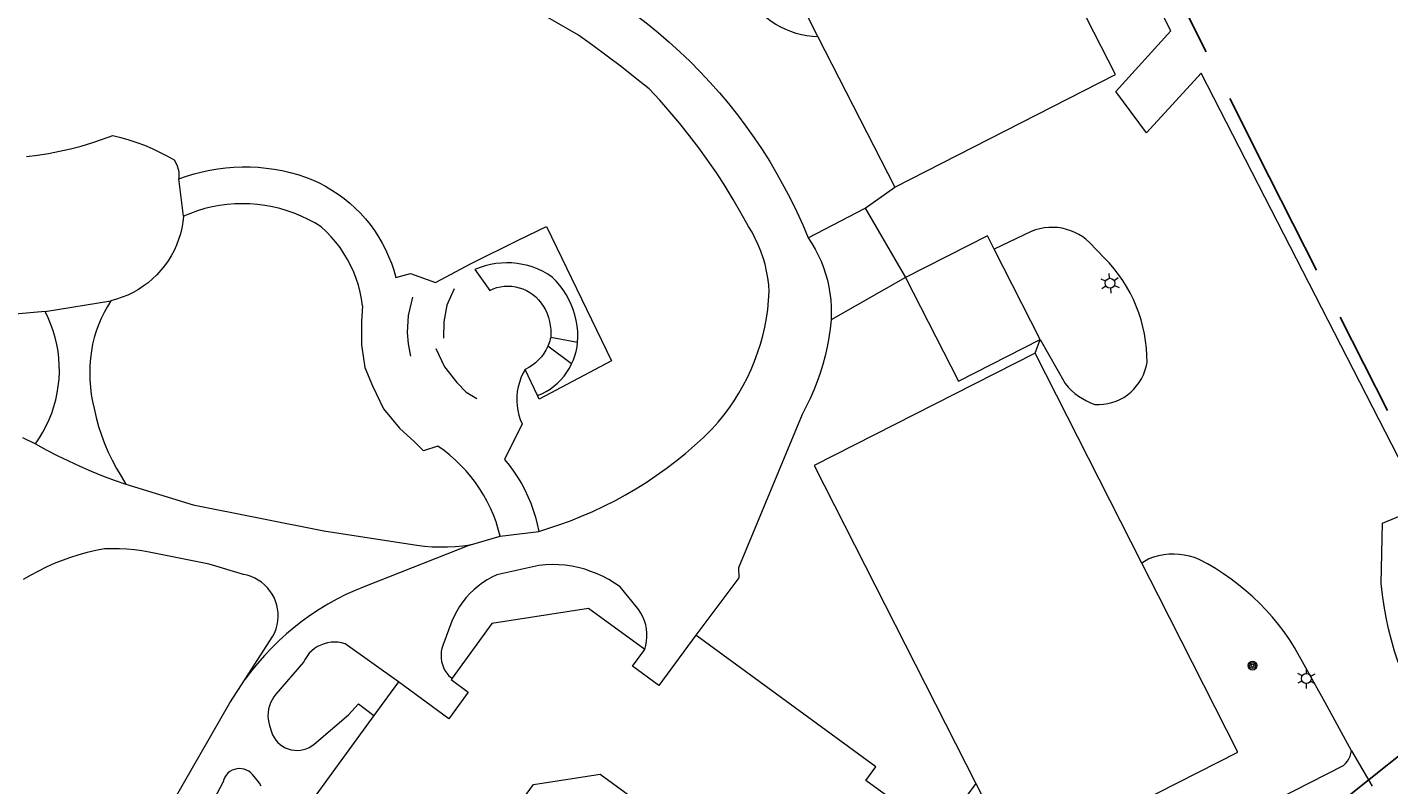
# Model space of a CAD drawing. Header units: metres. Extents: x 89872 to 94585, y 463299 to 469000.
# Tile 130 of 230: x 91353 to 91436, y 465322 to 465368. Entities that reach past the tile are written whole.
import ezdxf
from ezdxf.enums import TextEntityAlignment as Align

# ---------------------------------------------------------------- set-up
doc = ezdxf.new("R2010")
doc.units = ezdxf.units.M
doc.linetypes.add('HIDDEN', pattern=[9.525, 6.35, -3.175])
doc.layers.get('0').update_dxf_attribs({"linetype": 'CONTINUOUS'})
for name, color, linetype, lineweight in [('B-WE-GR-BEPLANTING_CULTUUR-G', 251, 'CONTINUOUS', 13), ('B-WE-GR-BOOM-S', 251, 'CONTINUOUS', 13), ('B-WE-IE-TERREINAFSCHEIDING-G', 251, 'CONTINUOUS', 13), ('B-WE-IE-TERREINAFSCHEIDING_KUNSTMATIG_MUUR-G', 251, 'CONTINUOUS', 13), ('B-WE-KL-ET_LS_OV_LICHTMAST-S', 251, 'CONTINUOUS', 13), ('B-WE-OG-TOPOGRAFIE_BEBOUWING-GV', 251, 'CONTINUOUS', 13), ('B-WE-OG-TOPOGRAFIE_HUISNUMMER-T25', 251, 'CONTINUOUS', 13), ('B-WE-VH-VERHARDING-GV', 251, 'CONTINUOUS', 13), ('Percelen', 10, 'HIDDEN', 25)]:
    doc.layers.add(name, color=color, linetype=linetype, lineweight=lineweight)
doc.styles.get("Standard").update_dxf_attribs({"font": 'isocp.shx'})

# ---------------------------------------------------------------- blocks, each defined once
blk = doc.blocks.new('Q_LICHTMAST')
for points in [[(-0.26, 0.15), (-0.52, 0.3)], [(0, 0.3), (0, 0.6)], [(0.26, 0.15), (0.52, 0.3)], [(-0.26, -0.15), (-0.52, -0.3)], [(0, -0.3), (0, -0.6)], [(0.26, -0.15), (0.52, -0.3)]]:
    blk.add_lwpolyline(points)
blk.add_circle((0, 0), 0.3)
blk = doc.blocks.new('Q_BOOM')
for radius in [0.27, 0.18, 0.09]:
    blk.add_circle((0, 0), radius)

msp = doc.modelspace()

# ---------------------------------------------------------------- linework, layer by layer
at = {"layer": 'B-WE-GR-BEPLANTING_CULTUUR-G'}
for points in [[(91401.154, 465367.659), (91400.819, 465367.68), (91400.486, 465367.722), (91400.157, 465367.785), (91399.832, 465367.869), (91399.513, 465367.973), (91399.202, 465368.097), (91398.899, 465368.242), (91398.605, 465368.405), (91398.323, 465368.586), (91398.053, 465368.785), (91397.796, 465369.001), (91397.553, 465369.232), (91397.326, 465369.479), (91395.178, 465371.163), (91391.457, 465373.716)], [(91373.58, 465351.368), (91373.506, 465350.412), (91373.511, 465349.002), (91373.72, 465347.635), (91374.168, 465346.514), (91374.847, 465345.138), (91375.812, 465343.96), (91376.72, 465343.128), (91377.258, 465342.585)]]:
    msp.add_lwpolyline(points, dxfattribs=at)
at = {"layer": 'B-WE-IE-TERREINAFSCHEIDING-G'}
for p, q in [((91404.004, 465357.281), (91405.812, 465358.548)), ((91414.308, 465348.496), (91414.616, 465349.325)), ((91410.716, 465322.444), (91409.198, 465320.401))]:
    msp.add_line(p, q, dxfattribs=at)
for points in [[(91438.51, 465325.753), (91436.289, 465329.788), (91436.076, 465330.453), (91435.886, 465331.126), (91435.718, 465331.804), (91435.572, 465332.487), (91435.449, 465333.175), (91435.35, 465333.867), (91435.273, 465334.561), (91435.343, 465338.201), (91437.838, 465339.244), (91424.367, 465365.455), (91421.055, 465361.837), (91419.191, 465364.348), (91422.536, 465368.013), (91414.867, 465383.278), (91412.255, 465381.839), (91410.39, 465385.133), (91424.322, 465399.779), (91425.307, 465400.815), (91426.662, 465402.042), (91426.841, 465402.137)], [(91353.22, 465360.421), (91353.89, 465360.501), (91354.557, 465360.603), (91355.221, 465360.728), (91355.879, 465360.876), (91356.532, 465361.046), (91357.179, 465361.238), (91357.819, 465361.453), (91358.451, 465361.689), (91358.937, 465361.566), (91359.419, 465361.425), (91359.895, 465361.265), (91360.365, 465361.088), (91360.827, 465360.894), (91361.282, 465360.682), (91361.729, 465360.454), (91362.167, 465360.209), (91362.265, 465360.033), (91362.344, 465359.847), (91362.402, 465359.653), (91362.439, 465359.455), (91362.455, 465359.254), (91362.45, 465359.052)], [(91354.358, 465351.015), (91350.013, 465350.637), (91349.566, 465350.67), (91349.121, 465350.724), (91348.679, 465350.798), (91348.241, 465350.891), (91347.807, 465351.005), (91347.379, 465351.138), (91346.957, 465351.29), (91346.543, 465351.461), (91346.137, 465351.651), (91345.74, 465351.859), (91345.353, 465352.085), (91345.291, 465352.844), (91345.249, 465353.604), (91345.227, 465354.364), (91345.225, 465355.126), (91345.242, 465355.887), (91345.28, 465356.647), (91345.337, 465357.406), (91345.413, 465358.163), (91345.51, 465358.918)], [(91362.725, 465356.793), (91362.685, 465356.435), (91362.623, 465356.08), (91362.538, 465355.729), (91362.431, 465355.385), (91362.303, 465355.048), (91362.154, 465354.72), (91361.985, 465354.402), (91361.796, 465354.095), (91361.588, 465353.8), (91361.362, 465353.519), (91361.119, 465353.253), (91360.859, 465353.003), (91360.585, 465352.77), (91360.296, 465352.554), (91359.994, 465352.357), (91359.68, 465352.18), (91359.356, 465352.022), (91359.022, 465351.885), (91358.681, 465351.77), (91358.333, 465351.676)], [(91414.616, 465349.325), (91416.127, 465346.657), (91416.309, 465346.447), (91416.506, 465346.25), (91416.715, 465346.067), (91416.937, 465345.899), (91417.17, 465345.747), (91417.413, 465345.611), (91417.665, 465345.493), (91417.925, 465345.393), (91418.186, 465345.389), (91418.447, 465345.407), (91418.705, 465345.448), (91418.959, 465345.511), (91419.206, 465345.595), (91419.445, 465345.701), (91419.674, 465345.827), (91419.892, 465345.973), (91420.095, 465346.136), (91420.284, 465346.317), (91420.457, 465346.514), (91420.612, 465346.724), (91420.748, 465346.947), (91420.864, 465347.182), (91420.959, 465347.425), (91421.033, 465347.676), (91421.085, 465347.932), (91421.079, 465348.371), (91421.052, 465348.809), (91421.002, 465349.245), (91420.931, 465349.678), (91420.839, 465350.106), (91420.725, 465350.53), (91420.59, 465350.948), (91420.434, 465351.358), (91420.258, 465351.76), (91420.062, 465352.152), (91419.847, 465352.535), (91419.613, 465352.906), (91419.361, 465353.265), (91419.091, 465353.611), (91418.804, 465353.943), (91418.501, 465354.26), (91417.607, 465355.195), (91417.404, 465355.376), (91417.187, 465355.54), (91416.957, 465355.685), (91416.716, 465355.81), (91416.465, 465355.915), (91416.206, 465356), (91415.941, 465356.062), (91415.672, 465356.102), (91415.401, 465356.12), (91415.129, 465356.116), (91414.859, 465356.088), (91414.591, 465356.039), (91414.329, 465355.968), (91414.073, 465355.875), (91411.833, 465354.805)], [(91433.467, 465324.428), (91431.868, 465327.35), (91430.024, 465330.676), (91429.716, 465331.154), (91429.389, 465331.619), (91429.044, 465332.072), (91428.682, 465332.511), (91428.304, 465332.935), (91427.909, 465333.345), (91427.499, 465333.739), (91427.074, 465334.117), (91426.634, 465334.478), (91426.181, 465334.822), (91425.715, 465335.148), (91425.237, 465335.455), (91424.747, 465335.744), (91424.246, 465336.014), (91423.952, 465336.123), (91423.651, 465336.209), (91423.344, 465336.272), (91423.034, 465336.312), (91422.721, 465336.328), (91422.408, 465336.32), (91422.096, 465336.288), (91421.788, 465336.233), (91421.484, 465336.154), (91421.188, 465336.053), (91420.761, 465335.791)]]:
    msp.add_lwpolyline(points, dxfattribs=at)
at = {"layer": 'B-WE-IE-TERREINAFSCHEIDING_KUNSTMATIG_MUUR-G'}
for points in [[(91376.589, 465351.889), (91376.333, 465350.781), (91376.267, 465349.748), (91376.332, 465349.073), (91376.474, 465348.319)], [(91379.121, 465352.389), (91378.68, 465351.41), (91378.504, 465350.395), (91378.469, 465349.409)], [(91378.018, 465348.775), (91378.546, 465347.668), (91379.28, 465346.73), (91379.848, 465346.139), (91380.499, 465345.766)]]:
    msp.add_lwpolyline(points, dxfattribs=at)
at = {"layer": 'B-WE-OG-TOPOGRAFIE_BEBOUWING-GV'}
for p, q in [((91396.247, 465377.259), (91401.154, 465367.659)), ((91401.154, 465367.659), (91405.812, 465358.548)), ((91405.812, 465358.548), (91419.168, 465365.376)), ((91411.424, 465355.611), (91406.466, 465353.093)), ((91411.833, 465354.805), (91411.424, 465355.611)), ((91414.616, 465349.325), (91411.833, 465354.805)), ((91420.761, 465335.791), (91414.308, 465348.496)), ((91421.772, 465333.801), (91420.761, 465335.791)), ((91375.746, 465328.59), (91374.266, 465326.562)), ((91374.266, 465326.562), (91367.791, 465317.696))]:
    msp.add_line(p, q, dxfattribs=at)
for points in [[(91419.168, 465365.376), (91409.603, 465384.086), (91396.247, 465377.259)], [(91406.466, 465353.093), (91409.659, 465346.808), (91414.616, 465349.325)], [(91414.308, 465348.496), (91400.934, 465341.703), (91410.716, 465322.444)], [(91410.716, 465322.444), (91413.206, 465317.541), (91426.58, 465324.334), (91421.772, 465333.801)], [(91390.665, 465330.565), (91387.263, 465333.049), (91381.409, 465332.132), (91378.995, 465328.826)], [(91367.791, 465317.696), (91368.602, 465317.103), (91367.238, 465315.234), (91370.775, 465312.651), (91370.409, 465311.589), (91370.206, 465311.659), (91370.08, 465311.295), (91374.669, 465309.714), (91383.918, 465322.379), (91387.965, 465323.013), (91400.585, 465313.797), (91404.498, 465316.662), (91404.277, 465316.964), (91404.065, 465316.809), (91403.355, 465317.778), (91405.911, 465321.279), (91404.059, 465322.631), (91404.662, 465323.456), (91393.756, 465331.419)], [(91393.756, 465331.419), (91391.527, 465328.366), (91389.917, 465329.542), (91390.665, 465330.565)], [(91378.995, 465328.826), (91378.934, 465328.742), (91379.975, 465327.981), (91378.794, 465326.364), (91375.746, 465328.59)]]:
    msp.add_lwpolyline(points, dxfattribs=at)
at = {"layer": 'B-WE-VH-VERHARDING-GV'}
for p, q in [((91362.725, 465356.793), (91362.45, 465359.052)), ((91400.564, 465355.486), (91404.004, 465357.281)), ((91404.004, 465357.281), (91406.466, 465353.093)), ((91406.466, 465353.093), (91401.95, 465350.511)), ((91354.358, 465351.015), (91358.333, 465351.676)), ((91386.599, 465349.146), (91384.967, 465349.451)), ((91386.235, 465347.846), (91384.794, 465348.917)), ((91384.162, 465345.93), (91383.425, 465347.514)), ((91381.908, 465337.414), (91384.246, 465337.712)), ((91380.104, 465336.894), (91381.908, 465337.414)), ((91396.362, 465334.897), (91393.756, 465331.419)), ((91433.467, 465324.428), (91434.714, 465322.285))]:
    msp.add_line(p, q, dxfattribs=at)
for points in [[(91385.466, 465338.099), (91386.158, 465338.351), (91386.843, 465338.624), (91387.519, 465338.917), (91388.186, 465339.23), (91388.843, 465339.563), (91389.49, 465339.916), (91390.126, 465340.288), (91390.75, 465340.679), (91391.363, 465341.089), (91391.963, 465341.517), (91392.55, 465341.962), (91393.123, 465342.425), (91393.682, 465342.905), (91394.226, 465343.402), (91394.755, 465343.915), (91395.113, 465344.32), (91395.453, 465344.739), (91395.777, 465345.172), (91396.081, 465345.618), (91396.368, 465346.077), (91396.635, 465346.546), (91396.882, 465347.027), (91397.11, 465347.517), (91397.317, 465348.016), (91397.503, 465348.523), (91397.668, 465349.038), (91397.812, 465349.558), (91397.934, 465350.085), (91398.035, 465350.616), (91398.113, 465351.15), (91398.169, 465351.688), (91398.203, 465352.227), (91398.172, 465352.645), (91398.119, 465353.061), (91398.044, 465353.474), (91397.948, 465353.883), (91397.831, 465354.285), (91397.694, 465354.682), (91397.535, 465355.07), (91397.357, 465355.45), (91397.16, 465355.82), (91396.943, 465356.179), (91396.493, 465357.001), (91396.023, 465357.811), (91395.533, 465358.61), (91395.024, 465359.395), (91394.494, 465360.168), (91393.946, 465360.928), (91393.379, 465361.673), (91392.793, 465362.404), (91392.189, 465363.121), (91391.568, 465363.822), (91390.929, 465364.507), (91390.094, 465365.184), (91389.248, 465365.847), (91388.392, 465366.495), (91387.525, 465367.13), (91386.647, 465367.75), (91378.272, 465372.599)], [(91389.442, 465369.466), (91390.141, 465368.961), (91390.826, 465368.436), (91391.496, 465367.894), (91392.151, 465367.333), (91392.79, 465366.754), (91393.414, 465366.159), (91394.021, 465365.546), (91394.611, 465364.917), (91395.184, 465364.273), (91395.739, 465363.613), (91396.276, 465362.938), (91396.795, 465362.249), (91397.294, 465361.546), (91397.774, 465360.829), (91398.234, 465360.1), (91398.674, 465359.358), (91399.094, 465358.605), (91399.494, 465357.841), (91399.872, 465357.066), (91400.229, 465356.28), (91400.564, 465355.486)], [(91362.45, 465359.052), (91362.911, 465359.216), (91363.378, 465359.359), (91363.851, 465359.483), (91364.33, 465359.585), (91364.812, 465359.667), (91365.297, 465359.727), (91365.784, 465359.767), (91366.273, 465359.785), (91366.762, 465359.782), (91367.251, 465359.757), (91367.737, 465359.712), (91368.222, 465359.645), (91368.703, 465359.557), (91369.18, 465359.449), (91369.651, 465359.32), (91370.117, 465359.17), (91370.533, 465359.004), (91370.939, 465358.818), (91371.336, 465358.611), (91371.721, 465358.383), (91372.094, 465358.137), (91372.455, 465357.872), (91372.801, 465357.589), (91373.132, 465357.288), (91373.448, 465356.971), (91373.747, 465356.639), (91374.029, 465356.291), (91374.292, 465355.93), (91374.537, 465355.555), (91374.763, 465355.169), (91374.968, 465354.771), (91375.153, 465354.364), (91375.317, 465353.948), (91375.459, 465353.524), (91375.58, 465353.093), (91376.477, 465353.329), (91377.989, 465352.778), (91380.153, 465353.936)], [(91373.58, 465351.368), (91373.518, 465351.788), (91373.433, 465352.204), (91373.324, 465352.614), (91373.192, 465353.018), (91373.038, 465353.414), (91372.862, 465353.8), (91372.665, 465354.176), (91372.446, 465354.54), (91372.208, 465354.892), (91371.95, 465355.229), (91371.674, 465355.551), (91371.38, 465355.858), (91371.069, 465356.147), (91370.677, 465356.386), (91370.273, 465356.604), (91369.858, 465356.801), (91369.434, 465356.976), (91369.001, 465357.128), (91368.561, 465357.258), (91368.114, 465357.364), (91367.663, 465357.447), (91367.207, 465357.507), (91366.75, 465357.542), (91366.291, 465357.554), (91365.832, 465357.541), (91365.374, 465357.505), (91364.919, 465357.444), (91364.468, 465357.36), (91364.022, 465357.253), (91363.582, 465357.122), (91363.149, 465356.969), (91362.725, 465356.793)], [(91380.153, 465353.936), (91383.002, 465355.335), (91384.708, 465356.168), (91388.658, 465348.04), (91384.262, 465345.714), (91384.162, 465345.93)], [(91400.564, 465355.486), (91400.785, 465355.147), (91400.989, 465354.798), (91401.174, 465354.438), (91401.341, 465354.069), (91401.489, 465353.693), (91401.617, 465353.309), (91401.726, 465352.919), (91401.814, 465352.524), (91401.883, 465352.125), (91401.93, 465351.724), (91401.958, 465351.32), (91401.964, 465350.915), (91401.95, 465350.511)], [(91386.599, 465349.146), (91386.613, 465349.483), (91386.603, 465349.821), (91386.571, 465350.157), (91386.515, 465350.49), (91386.437, 465350.818), (91386.337, 465351.14), (91386.214, 465351.455), (91386.071, 465351.761), (91385.907, 465352.056), (91385.723, 465352.339), (91385.52, 465352.609), (91385.3, 465352.864), (91385.062, 465353.104), (91384.788, 465353.283), (91384.502, 465353.443), (91384.205, 465353.583), (91383.9, 465353.703), (91383.588, 465353.801), (91383.269, 465353.877), (91382.946, 465353.932), (91382.62, 465353.964), (91382.292, 465353.973), (91381.965, 465353.96), (91381.639, 465353.925), (91381.316, 465353.867), (91380.999, 465353.787), (91380.687, 465353.686), (91380.383, 465353.563)], [(91380.383, 465353.563), (91381.272, 465352.304), (91381.483, 465352.398), (91381.701, 465352.471), (91381.926, 465352.524), (91382.154, 465352.556), (91382.385, 465352.566), (91382.615, 465352.555), (91382.843, 465352.522), (91383.068, 465352.468), (91383.286, 465352.394), (91383.496, 465352.299), (91383.697, 465352.185), (91383.886, 465352.053), (91384.062, 465351.904), (91384.231, 465351.726), (91384.385, 465351.534), (91384.523, 465351.331), (91384.644, 465351.117), (91384.747, 465350.894), (91384.832, 465350.664), (91384.898, 465350.427), (91384.945, 465350.186), (91384.972, 465349.942), (91384.98, 465349.696), (91384.967, 465349.451)], [(91358.333, 465351.676), (91358.116, 465351.328), (91357.917, 465350.968), (91357.738, 465350.599), (91357.579, 465350.22), (91357.441, 465349.834), (91357.323, 465349.441), (91357.227, 465349.042), (91357.152, 465348.638), (91357.095, 465348.201), (91357.06, 465347.763), (91357.047, 465347.323), (91357.056, 465346.883), (91357.087, 465346.443), (91357.14, 465346.006), (91357.214, 465345.573), (91357.31, 465345.143), (91357.437, 465344.603), (91357.586, 465344.069), (91357.758, 465343.542), (91357.953, 465343.023), (91358.169, 465342.513), (91358.407, 465342.012), (91358.666, 465341.522), (91358.946, 465341.043), (91359.246, 465340.577)], [(91353.76, 465343.017), (91353.998, 465343.366), (91354.216, 465343.727), (91354.414, 465344.099), (91354.592, 465344.483), (91354.747, 465344.875), (91354.881, 465345.275), (91354.993, 465345.682), (91355.082, 465346.095), (91355.148, 465346.511), (91355.191, 465346.931), (91355.211, 465347.353), (91355.208, 465347.775), (91355.181, 465348.196), (91355.131, 465348.615), (91355.058, 465349.031), (91354.962, 465349.442), (91354.844, 465349.847), (91354.704, 465350.245), (91354.541, 465350.635), (91354.358, 465351.015)], [(91401.95, 465350.511), (91401.888, 465349.966), (91401.806, 465349.423), (91401.704, 465348.884), (91401.582, 465348.349), (91401.441, 465347.819), (91401.28, 465347.295), (91401.1, 465346.776), (91400.902, 465346.265), (91400.684, 465345.762), (91400.448, 465345.266), (91400.194, 465344.78), (91396.352, 465335.496), (91396.362, 465334.897)], [(91384.967, 465349.451), (91384.941, 465349.342), (91384.911, 465349.233), (91384.876, 465349.126), (91384.837, 465349.021), (91384.794, 465348.917)], [(91384.794, 465348.917), (91384.683, 465348.693), (91384.552, 465348.479), (91384.403, 465348.278), (91384.236, 465348.092), (91384.054, 465347.921), (91383.857, 465347.766), (91383.646, 465347.631), (91383.425, 465347.514)], [(91386.235, 465347.846), (91386.344, 465348.094), (91386.436, 465348.35), (91386.509, 465348.611), (91386.564, 465348.877), (91386.599, 465349.146)], [(91384.162, 465345.93), (91384.427, 465346.044), (91384.684, 465346.178), (91384.929, 465346.331), (91385.162, 465346.502), (91385.381, 465346.69), (91385.586, 465346.894), (91385.775, 465347.113), (91385.946, 465347.346), (91386.1, 465347.59), (91386.235, 465347.846)], [(91383.425, 465347.514), (91383.285, 465347.264), (91383.166, 465347.003), (91383.069, 465346.733), (91382.995, 465346.456), (91382.943, 465346.174), (91382.914, 465345.888), (91382.909, 465345.602), (91382.928, 465345.315), (91382.969, 465345.032), (91383.034, 465344.752), (91383.122, 465344.479), (91383.231, 465344.214), (91382.176, 465342.057), (91382.456, 465341.714), (91382.719, 465341.358), (91382.964, 465340.99), (91383.192, 465340.61), (91383.401, 465340.22), (91383.592, 465339.821), (91383.763, 465339.412), (91383.914, 465338.997), (91384.045, 465338.574), (91384.156, 465338.145), (91384.246, 465337.712)], [(91352.982, 465343.4), (91353.76, 465343.017)], [(91353.76, 465343.017), (91354.417, 465342.652), (91355.083, 465342.303), (91355.758, 465341.972), (91356.441, 465341.657), (91357.132, 465341.361), (91357.83, 465341.082), (91358.535, 465340.82), (91359.246, 465340.577)], [(91381.908, 465337.414), (91381.793, 465337.851), (91381.657, 465338.282), (91381.499, 465338.706), (91381.321, 465339.121), (91381.122, 465339.527), (91380.903, 465339.922), (91380.664, 465340.306), (91380.407, 465340.678), (91380.132, 465341.036), (91379.839, 465341.38), (91379.529, 465341.709), (91379.203, 465342.023), (91378.862, 465342.319), (91378.507, 465342.599), (91378.138, 465342.86), (91377.258, 465342.585)], [(91359.246, 465340.577), (91363.324, 465339.318), (91371.227, 465337.743), (91376.863, 465336.877), (91377.324, 465336.82), (91377.787, 465336.783), (91378.252, 465336.765), (91378.716, 465336.768), (91379.181, 465336.79), (91379.643, 465336.832), (91380.104, 465336.894)], [(91384.246, 465337.712), (91384.492, 465337.784), (91384.736, 465337.859), (91384.98, 465337.937), (91385.224, 465338.017), (91385.466, 465338.099)], [(91380.104, 465336.894), (91373.706, 465334.377), (91373.133, 465334.139), (91372.57, 465333.88), (91372.018, 465333.599), (91371.476, 465333.298), (91370.946, 465332.976), (91370.429, 465332.634), (91369.925, 465332.273), (91369.435, 465331.893), (91368.96, 465331.495), (91368.5, 465331.079), (91368.057, 465330.646), (91367.63, 465330.196), (91367.221, 465329.73), (91366.83, 465329.249), (91366.457, 465328.754)], [(91366.457, 465328.754), (91368.149, 465331.371), (91368.255, 465331.588), (91368.34, 465331.814), (91368.403, 465332.048), (91368.444, 465332.286), (91368.462, 465332.527), (91368.457, 465332.769), (91368.429, 465333.009), (91368.378, 465333.245), (91368.305, 465333.476), (91368.211, 465333.698), (91368.096, 465333.911), (91367.961, 465334.111), (91367.808, 465334.298), (91367.638, 465334.47), (91367.452, 465334.625), (91367.253, 465334.761), (91367.041, 465334.878), (91366.82, 465334.975), (91366.59, 465335.049), (91366.354, 465335.102), (91364.292, 465335.732), (91360.651, 465336.444), (91360.203, 465336.525), (91359.753, 465336.587), (91359.3, 465336.63), (91358.846, 465336.654), (91358.391, 465336.659), (91357.936, 465336.645), (91357.417, 465336.546), (91356.902, 465336.427), (91356.392, 465336.288), (91355.888, 465336.13), (91355.39, 465335.953), (91354.9, 465335.757), (91354.417, 465335.541), (91353.943, 465335.308), (91353.479, 465335.056), (91353.024, 465334.787)], [(91390.665, 465330.565), (91390.733, 465330.807), (91390.777, 465331.055), (91390.798, 465331.305), (91390.796, 465331.557), (91390.769, 465331.807), (91390.72, 465332.053), (91390.647, 465332.294), (91390.552, 465332.526), (91390.435, 465332.749), (91390.298, 465332.96), (91390.142, 465333.157), (91389.166, 465334.35), (91388.837, 465334.578), (91388.496, 465334.786), (91388.143, 465334.975), (91387.78, 465335.143), (91387.408, 465335.289), (91387.028, 465335.414), (91386.641, 465335.516), (91386.249, 465335.596), (91385.854, 465335.654), (91385.455, 465335.688), (91385.055, 465335.699), (91384.655, 465335.687), (91384.257, 465335.652), (91381.71, 465335.071), (91381.408, 465334.929), (91381.116, 465334.768), (91380.835, 465334.588), (91380.566, 465334.389), (91380.311, 465334.174), (91380.07, 465333.942), (91379.846, 465333.696), (91379.637, 465333.435), (91379.447, 465333.161), (91379.275, 465332.875), (91379.121, 465332.578), (91378.988, 465332.272), (91378.438, 465330.806), (91378.379, 465330.618), (91378.341, 465330.425), (91378.325, 465330.229), (91378.331, 465330.032), (91378.358, 465329.837), (91378.407, 465329.646), (91378.476, 465329.462), (91378.566, 465329.287), (91378.674, 465329.122), (91378.8, 465328.971), (91378.995, 465328.826)], [(91375.746, 465328.59), (91372.513, 465330.905), (91372.305, 465330.96), (91372.092, 465330.993), (91371.877, 465331.004), (91371.663, 465330.992), (91371.45, 465330.959), (91371.242, 465330.903), (91371.041, 465330.826), (91370.849, 465330.729), (91370.669, 465330.612), (91370.501, 465330.477), (91370.348, 465330.326), (91370.212, 465330.159), (91370.094, 465329.979), (91369.995, 465329.788), (91368.327, 465327.849), (91368.203, 465327.689), (91368.096, 465327.517), (91368.006, 465327.334), (91367.936, 465327.144), (91367.886, 465326.948), (91367.856, 465326.747), (91367.846, 465326.545), (91367.857, 465326.342), (91367.889, 465326.142), (91367.941, 465325.946), (91368.062, 465325.566), (91368.129, 465325.392), (91368.216, 465325.226), (91368.321, 465325.072), (91368.444, 465324.931), (91368.582, 465324.805), (91368.733, 465324.696), (91368.896, 465324.605), (91369.069, 465324.533), (91369.248, 465324.482), (91369.433, 465324.452), (91369.619, 465324.444), (91369.806, 465324.457), (91369.989, 465324.491), (91370.168, 465324.547), (91370.338, 465324.622), (91370.499, 465324.717), (91370.648, 465324.83), (91372.728, 465326.604), (91373.32, 465327.265), (91374.266, 465326.562)], [(91361.554, 465320.408), (91365.533, 465327.326), (91366.457, 465328.754)], [(91413.955, 465313.852), (91419.842, 465316.869), (91427.966, 465320.961), (91432.977, 465323.54), (91433.105, 465323.657), (91433.217, 465323.789), (91433.311, 465323.935), (91433.385, 465324.092), (91433.437, 465324.257), (91433.467, 465324.428)], [(91367.436, 465322.27), (91367.323, 465322.457), (91367.192, 465322.633), (91366.908, 465322.978), (91366.803, 465323.088), (91366.683, 465323.18), (91366.55, 465323.254), (91366.408, 465323.307), (91366.259, 465323.339), (91366.108, 465323.347), (91365.957, 465323.333), (91365.809, 465323.297), (91365.669, 465323.239), (91365.539, 465323.161), (91365.422, 465323.064), (91365.32, 465322.951), (91365.237, 465322.824), (91365.174, 465322.686), (91365.132, 465322.54), (91363.14, 465318.766)]]:
    msp.add_lwpolyline(points, dxfattribs=at)
at = {"layer": 'Percelen'}
for points in [[(91465.751, 465405.654), (91413.263, 465389.446), (91428.477, 465359.185), (91443.39, 465329.74)], [(91374.733, 465291.134), (91377.232, 465291.056), (91381.831, 465291.24), (91385.583, 465291.669), (91389.237, 465292.32), (91392.901, 465293.381), (91396.185, 465294.632), (91399.164, 465295.88), (91401.402, 465297.077), (91403.531, 465298.341), (91406.628, 465300.445), (91409.623, 465302.793), (91443.39, 465329.74)]]:
    msp.add_lwpolyline(points, dxfattribs=at)

# ---------------------------------------------------------------- block references
at = {"layer": 'B-WE-GR-BOOM-S', "rotation": 122.7957670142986}
msp.add_blockref('Q_BOOM', (91427.472, 465329.582), dxfattribs=at)
at = {"layer": 'B-WE-KL-ET_LS_OV_LICHTMAST-S'}
for p, rotation in [((91418.844, 465352.736), 125.0669305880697), ((91430.738, 465328.8), 119.0048504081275)]:
    msp.add_blockref('Q_LICHTMAST', p, dxfattribs=dict(at, rotation=rotation))

# ---------------------------------------------------------------- texts
at = {"layer": 'B-WE-OG-TOPOGRAFIE_HUISNUMMER-T25'}
for s, p in [('35T', (91410.541, 465351.209)), ('35A', (91418.761, 465323.166))]:
    msp.add_text(s, height=0.0025, rotation=26.9, dxfattribs=at).set_placement(p, align=Align.MIDDLE)

doc.saveas('drawing.dxf')
